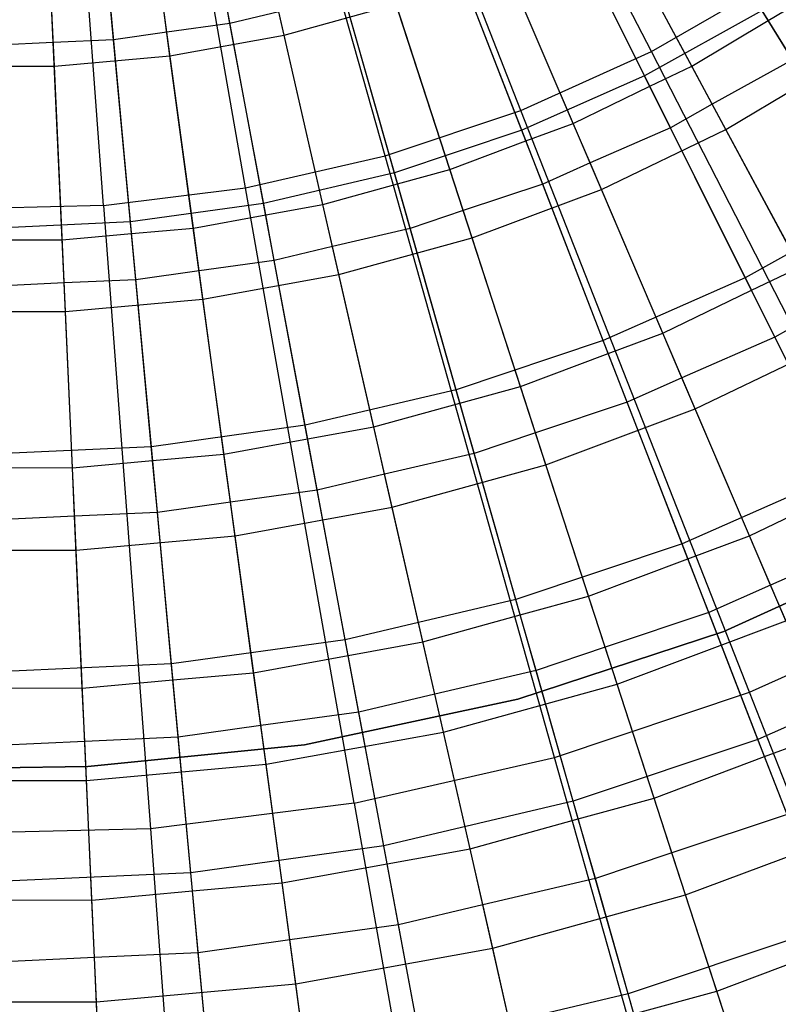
# Model space of a CAD drawing. Extents: x 0.1 to 25.1, y -5.4 to 12.3.
# Tile 30 of 107: x 12.643 to 13.213, y -1.099 to -0.358. Entities that reach past the tile are written whole.
import ezdxf

# ---------------------------------------------------------------- set-up
doc = ezdxf.new("R2010")
doc.units = 0
doc.header["$LTSCALE"] = 2.54
doc.layers.get('0').update_dxf_attribs({"color": 13, "linetype": 'CONTINUOUS'})

# ---------------------------------------------------------------- blocks, each defined once
blk = doc.blocks.new('GRUPUJ_1')
at = {"color": 0}
for p, q in [((12.99248, 5.03752, 18.72709), (12.77575, 5.46027, 18.79448)), ((12.99248, 5.03752, 18.72709), (12.77575, 5.46027, 18.79448)), ((12.89438, 4.99326, 18.72709), (12.72082, 5.43549, 18.79448)), ((12.89438, 4.99326, 18.72709), (12.72082, 5.43549, 18.79448)), ((12.79237, 4.95898, 18.72709), (12.6637, 5.4163, 18.79448)), ((12.79237, 4.95898, 18.72709), (12.6637, 5.4163, 18.79448)), ((12.68745, 4.93504, 18.72709), (12.60496, 5.40289, 18.79448)), ((12.68745, 4.93504, 18.72709), (12.60496, 5.40289, 18.79448)), ((12.58067, 4.92166, 18.72709), (12.54517, 5.39539, 18.79448)), ((12.58067, 4.92166, 18.72709), (12.54517, 5.39539, 18.79448)), ((12.71641, 5.04996, 6.38702), (12.67426, 5.23463, 6.32902)), ((12.71641, 5.04996, 6.38702), (12.67426, 5.23463, 6.32902)), ((12.63055, 5.03438, 6.38702), (12.60512, 5.22209, 6.32902)), ((12.63055, 5.03438, 6.38702), (12.60512, 5.22209, 6.32902)), ((12.54363, 5.02656, 6.38702), (12.53514, 5.21579, 6.32902)), ((12.54363, 5.02656, 6.38702), (12.53514, 5.21579, 6.32902)), ((13.08031, 5.0609, 6.54343), (13.00314, 5.18554, 6.48702)), ((13.08031, 5.0609, 6.54343), (13.00314, 5.18554, 6.48702)), ((12.9874, 5.0193, 6.59311), (12.90951, 5.17572, 6.52714)), ((12.9874, 5.0193, 6.59311), (12.90951, 5.17572, 6.52714)), ((13.02289, 5.02645, 6.54313), (12.95243, 5.15739, 6.48726)), ((13.02289, 5.02645, 6.54313), (12.95243, 5.15739, 6.48726)), ((12.89501, 4.97851, 6.59311), (12.83188, 5.14145, 6.52714)), ((12.89501, 4.97851, 6.59311), (12.83188, 5.14145, 6.52714)), ((12.99134, 5.01139, 6.54342), (12.92602, 5.14258, 6.48702)), ((12.99134, 5.01139, 6.54342), (12.92602, 5.14258, 6.48702)), ((13.04847, 4.97892, 6.45726), (12.96087, 5.1417, 6.38702)), ((13.04847, 4.97892, 6.45726), (12.96087, 5.1417, 6.38702)), ((12.93368, 4.98349, 6.54313), (12.87523, 5.12025, 6.48725)), ((12.93368, 4.98349, 6.54313), (12.87523, 5.12025, 6.48725)), ((12.79924, 4.94641, 6.59311), (12.75142, 5.11448, 6.52714)), ((12.79924, 4.94641, 6.59311), (12.75142, 5.11448, 6.52714)), ((12.89819, 4.97029, 6.54342), (12.84526, 5.10692, 6.48702)), ((12.89819, 4.97029, 6.54342), (12.84526, 5.10692, 6.48702)), ((12.9549, 4.93386, 6.45726), (12.88224, 5.10384, 6.38702)), ((12.9549, 4.93386, 6.45726), (12.88224, 5.10384, 6.38702)), ((12.70092, 4.92329, 6.59311), (12.66882, 5.09505, 6.52714)), ((12.70092, 4.92329, 6.59311), (12.66882, 5.09505, 6.52714)), ((12.84098, 4.9487, 6.54313), (12.79502, 5.09017, 6.48725)), ((12.84098, 4.9487, 6.54313), (12.79502, 5.09017, 6.48725)), ((12.99248, 5.03752, 18.72709), (13.08568, 5.09133, 18.72709)), ((12.99248, 5.03752, 18.72709), (13.08568, 5.09133, 18.72709)), ((12.60089, 4.90933, 6.59311), (12.58477, 5.08333, 6.52714)), ((12.60089, 4.90933, 6.59311), (12.58477, 5.08333, 6.52714)), ((12.67562, 5.05866, 6.48702), (12.67014, 5.08794, 6.47742)), ((12.67562, 5.05866, 6.48702), (12.67014, 5.08794, 6.47742)), ((12.58819, 5.04646, 6.48702), (12.58544, 5.07613, 6.47742)), ((12.58819, 5.04646, 6.48702), (12.58544, 5.07613, 6.47742)), ((12.62815, 5.05212, 6.48724), (12.62443, 5.07955, 6.47714)), ((12.62815, 5.05212, 6.48724), (12.62443, 5.07955, 6.47714)), ((12.80165, 4.93796, 6.54341), (12.76155, 5.07887, 6.48702)), ((12.80165, 4.93796, 6.54341), (12.76155, 5.07887, 6.48702)), ((13.08031, 5.0609, 6.54343), (13.10788, 5.07723, 6.54313)), ((13.08031, 5.0609, 6.54343), (13.10788, 5.07723, 6.54313)), ((12.54283, 5.04444, 6.48724), (12.54159, 5.0721, 6.47714)), ((12.54283, 5.04444, 6.48724), (12.54159, 5.0721, 6.47714)), ((12.71243, 5.0674, 6.48724), (12.67562, 5.05866, 6.48702)), ((12.71243, 5.0674, 6.48724), (12.67562, 5.05866, 6.48702)), ((12.74554, 4.92236, 6.54313), (12.71243, 5.0674, 6.48724)), ((12.74554, 4.92236, 6.54313), (12.71243, 5.0674, 6.48724)), ((12.71641, 5.04996, 6.38702), (12.80054, 5.07318, 6.38702)), ((12.71641, 5.04996, 6.38702), (12.80054, 5.07318, 6.38702)), ((12.85766, 4.89737, 6.45726), (12.80054, 5.07318, 6.38702)), ((12.85766, 4.89737, 6.45726), (12.80054, 5.07318, 6.38702)), ((13.07564, 5.06845, 6.59311), (12.9874, 5.0193, 6.59311)), ((13.07564, 5.06845, 6.59311), (12.9874, 5.0193, 6.59311)), ((13.165, 4.92412, 6.67025), (13.07564, 5.06845, 6.59311)), ((13.165, 4.92412, 6.67025), (13.07564, 5.06845, 6.59311)), ((12.67562, 5.05866, 6.48702), (12.62815, 5.05212, 6.48724)), ((12.67562, 5.05866, 6.48702), (12.62815, 5.05212, 6.48724)), ((12.70253, 4.91467, 6.54341), (12.67562, 5.05866, 6.48702)), ((12.70253, 4.91467, 6.54341), (12.67562, 5.05866, 6.48702)), ((13.02289, 5.02645, 6.54313), (13.08031, 5.0609, 6.54343)), ((13.02289, 5.02645, 6.54313), (13.08031, 5.0609, 6.54343)), ((13.09859, 5.03137, 6.55722), (13.08031, 5.0609, 6.54343)), ((13.09859, 5.03137, 6.55722), (13.08031, 5.0609, 6.54343)), ((12.62815, 5.05212, 6.48724), (12.58819, 5.04646, 6.48702)), ((12.62815, 5.05212, 6.48724), (12.58819, 5.04646, 6.48702)), ((12.64812, 4.90468, 6.54313), (12.62815, 5.05212, 6.48724)), ((12.64812, 4.90468, 6.54313), (12.62815, 5.05212, 6.48724)), ((12.54283, 5.04444, 6.48724), (12.5, 5.04238, 6.48702)), ((12.54283, 5.04444, 6.48724), (12.5, 5.04238, 6.48702)), ((12.58819, 5.04646, 6.48702), (12.54283, 5.04444, 6.48724)), ((12.58819, 5.04646, 6.48702), (12.54283, 5.04444, 6.48724)), ((12.54951, 4.89581, 6.54313), (12.54283, 5.04444, 6.48724)), ((12.54951, 4.89581, 6.54313), (12.54283, 5.04444, 6.48724)), ((12.6017, 4.90061, 6.54341), (12.58819, 5.04646, 6.48702)), ((12.6017, 4.90061, 6.54341), (12.58819, 5.04646, 6.48702)), ((12.63055, 5.03438, 6.38702), (12.71641, 5.04996, 6.38702)), ((12.63055, 5.03438, 6.38702), (12.71641, 5.04996, 6.38702)), ((12.75755, 4.86974, 6.45726), (12.71641, 5.04996, 6.38702)), ((12.75755, 4.86974, 6.45726), (12.71641, 5.04996, 6.38702)), ((12.89438, 4.99326, 18.72709), (12.99248, 5.03752, 18.72709)), ((12.89438, 4.99326, 18.72709), (12.99248, 5.03752, 18.72709)), ((13.20696, 4.61916, 18.62143), (12.99248, 5.03752, 18.72709)), ((13.20696, 4.61916, 18.62143), (12.99248, 5.03752, 18.72709)), ((12.54363, 5.02656, 6.38702), (12.63055, 5.03438, 6.38702)), ((12.54363, 5.02656, 6.38702), (12.63055, 5.03438, 6.38702)), ((12.65536, 4.85119, 6.45726), (12.63055, 5.03438, 6.38702)), ((12.65536, 4.85119, 6.45726), (12.63055, 5.03438, 6.38702)), ((13.09859, 5.03137, 6.55722), (13.03826, 4.99788, 6.55745)), ((13.09859, 5.03137, 6.55722), (13.03826, 4.99788, 6.55745)), ((13.04847, 4.97892, 6.45726), (13.13762, 5.03218, 6.45726)), ((13.04847, 4.97892, 6.45726), (13.13762, 5.03218, 6.45726)), ((12.45637, 5.02656, 6.38702), (12.54363, 5.02656, 6.38702)), ((12.45637, 5.02656, 6.38702), (12.54363, 5.02656, 6.38702)), ((12.55193, 4.84188, 6.45726), (12.54363, 5.02656, 6.38702)), ((12.55193, 4.84188, 6.45726), (12.54363, 5.02656, 6.38702)), ((12.99134, 5.01139, 6.54342), (13.02289, 5.02645, 6.54313)), ((12.99134, 5.01139, 6.54342), (13.02289, 5.02645, 6.54313)), ((13.03826, 4.99788, 6.55745), (13.02289, 5.02645, 6.54313)), ((13.03826, 4.99788, 6.55745), (13.02289, 5.02645, 6.54313)), ((12.9874, 5.0193, 6.59311), (12.89501, 4.97851, 6.59311)), ((12.9874, 5.0193, 6.59311), (12.89501, 4.97851, 6.59311)), ((13.06307, 4.86734, 6.67025), (12.9874, 5.0193, 6.59311)), ((13.06307, 4.86734, 6.67025), (12.9874, 5.0193, 6.59311)), ((12.93368, 4.98349, 6.54313), (12.99134, 5.01139, 6.54342)), ((12.93368, 4.98349, 6.54313), (12.99134, 5.01139, 6.54342)), ((13.00684, 4.98026, 6.55722), (12.99134, 5.01139, 6.54342)), ((13.00684, 4.98026, 6.55722), (12.99134, 5.01139, 6.54342)), ((12.79237, 4.95898, 18.72709), (12.89438, 4.99326, 18.72709)), ((12.79237, 4.95898, 18.72709), (12.89438, 4.99326, 18.72709)), ((13.06615, 4.55562, 18.62143), (12.89438, 4.99326, 18.72709)), ((13.06615, 4.55562, 18.62143), (12.89438, 4.99326, 18.72709)), ((13.03826, 4.99788, 6.55745), (13.00684, 4.98026, 6.55722)), ((13.03826, 4.99788, 6.55745), (13.00684, 4.98026, 6.55722)), ((13.10417, 4.8754, 6.6203), (13.03826, 4.99788, 6.55745)), ((13.10417, 4.8754, 6.6203), (13.03826, 4.99788, 6.55745)), ((12.89501, 4.97851, 6.59311), (12.79924, 4.94641, 6.59311)), ((12.89501, 4.97851, 6.59311), (12.79924, 4.94641, 6.59311)), ((12.95633, 4.82021, 6.67025), (12.89501, 4.97851, 6.59311)), ((12.95633, 4.82021, 6.67025), (12.89501, 4.97851, 6.59311)), ((12.89819, 4.97029, 6.54342), (12.93368, 4.98349, 6.54313)), ((12.89819, 4.97029, 6.54342), (12.93368, 4.98349, 6.54313)), ((12.94642, 4.9537, 6.55744), (12.93368, 4.98349, 6.54313)), ((12.94642, 4.9537, 6.55744), (12.93368, 4.98349, 6.54313)), ((13.00684, 4.98026, 6.55722), (12.94642, 4.9537, 6.55744)), ((13.00684, 4.98026, 6.55722), (12.94642, 4.9537, 6.55744)), ((12.9549, 4.93386, 6.45726), (13.04847, 4.97892, 6.45726)), ((12.9549, 4.93386, 6.45726), (13.04847, 4.97892, 6.45726)), ((13.06772, 4.85799, 6.62058), (13.00684, 4.98026, 6.55722)), ((13.06772, 4.85799, 6.62058), (13.00684, 4.98026, 6.55722)), ((13.13354, 4.82083, 6.53938), (13.04847, 4.97892, 6.45726)), ((13.13354, 4.82083, 6.53938), (13.04847, 4.97892, 6.45726)), ((12.84098, 4.9487, 6.54313), (12.89819, 4.97029, 6.54342)), ((12.84098, 4.9487, 6.54313), (12.89819, 4.97029, 6.54342)), ((12.91076, 4.93784, 6.55722), (12.89819, 4.97029, 6.54342)), ((12.91076, 4.93784, 6.55722), (12.89819, 4.97029, 6.54342)), ((12.68745, 4.93504, 18.72709), (12.79237, 4.95898, 18.72709)), ((12.68745, 4.93504, 18.72709), (12.79237, 4.95898, 18.72709)), ((12.9197, 4.50642, 18.62143), (12.79237, 4.95898, 18.72709)), ((12.9197, 4.50642, 18.62143), (12.79237, 4.95898, 18.72709)), ((12.80165, 4.93796, 6.54341), (12.84098, 4.9487, 6.54313)), ((12.80165, 4.93796, 6.54341), (12.84098, 4.9487, 6.54313)), ((12.85099, 4.91791, 6.55744), (12.84098, 4.9487, 6.54313)), ((12.85099, 4.91791, 6.55744), (12.84098, 4.9487, 6.54313)), ((12.94642, 4.9537, 6.55744), (12.91076, 4.93784, 6.55722)), ((12.94642, 4.9537, 6.55744), (12.91076, 4.93784, 6.55722)), ((13.0011, 4.82577, 6.6203), (12.94642, 4.9537, 6.55744)), ((13.0011, 4.82577, 6.6203), (12.94642, 4.9537, 6.55744)), ((12.79924, 4.94641, 6.59311), (12.70092, 4.92329, 6.59311)), ((12.79924, 4.94641, 6.59311), (12.70092, 4.92329, 6.59311)), ((12.8457, 4.78313, 6.67025), (12.79924, 4.94641, 6.59311)), ((12.8457, 4.78313, 6.67025), (12.79924, 4.94641, 6.59311)), ((12.58067, 4.92166, 18.72709), (12.68745, 4.93504, 18.72709)), ((12.58067, 4.92166, 18.72709), (12.68745, 4.93504, 18.72709)), ((12.76909, 4.47204, 18.62143), (12.68745, 4.93504, 18.72709)), ((12.76909, 4.47204, 18.62143), (12.68745, 4.93504, 18.72709)), ((12.74554, 4.92236, 6.54313), (12.80165, 4.93796, 6.54341)), ((12.74554, 4.92236, 6.54313), (12.80165, 4.93796, 6.54341)), ((12.81118, 4.90447, 6.55722), (12.80165, 4.93796, 6.54341)), ((12.81118, 4.90447, 6.55722), (12.80165, 4.93796, 6.54341)), ((12.91076, 4.93784, 6.55722), (12.85099, 4.91791, 6.55744)), ((12.91076, 4.93784, 6.55722), (12.85099, 4.91791, 6.55744)), ((12.85766, 4.89737, 6.45726), (12.9549, 4.93386, 6.45726)), ((12.85766, 4.89737, 6.45726), (12.9549, 4.93386, 6.45726)), ((12.96009, 4.81051, 6.62057), (12.91076, 4.93784, 6.55722)), ((12.96009, 4.81051, 6.62057), (12.91076, 4.93784, 6.55722)), ((13.02545, 4.76878, 6.53938), (12.9549, 4.93386, 6.45726)), ((13.02545, 4.76878, 6.53938), (12.9549, 4.93386, 6.45726)), ((12.58067, 4.92166, 18.72709), (12.47309, 4.91897, 18.72709)), ((12.58067, 4.92166, 18.72709), (12.47309, 4.91897, 18.72709)), ((12.58067, 4.92166, 18.72709), (12.6158, 4.45283, 18.62143)), ((12.58067, 4.92166, 18.72709), (12.6158, 4.45283, 18.62143)), ((12.70092, 4.92329, 6.59311), (12.60089, 4.90933, 6.59311)), ((12.70092, 4.92329, 6.59311), (12.60089, 4.90933, 6.59311)), ((12.73212, 4.75642, 6.67025), (12.70092, 4.92329, 6.59311)), ((12.73212, 4.75642, 6.67025), (12.70092, 4.92329, 6.59311)), ((12.70253, 4.91467, 6.54341), (12.74554, 4.92236, 6.54313)), ((12.70253, 4.91467, 6.54341), (12.74554, 4.92236, 6.54313)), ((12.75274, 4.89082, 6.55743), (12.74554, 4.92236, 6.54313)), ((12.75274, 4.89082, 6.55743), (12.74554, 4.92236, 6.54313)), ((12.85099, 4.91791, 6.55744), (12.81118, 4.90447, 6.55722)), ((12.85099, 4.91791, 6.55744), (12.81118, 4.90447, 6.55722)), ((12.89399, 4.78557, 6.6203), (12.85099, 4.91791, 6.55744)), ((12.89399, 4.78557, 6.6203), (12.85099, 4.91791, 6.55744)), ((13.165, 4.92412, 6.67025), (13.06307, 4.86734, 6.67025)), ((13.165, 4.92412, 6.67025), (13.06307, 4.86734, 6.67025)), ((12.64812, 4.90468, 6.54313), (12.70253, 4.91467, 6.54341)), ((12.64812, 4.90468, 6.54313), (12.70253, 4.91467, 6.54341)), ((12.70894, 4.88042, 6.55722), (12.70253, 4.91467, 6.54341)), ((12.70894, 4.88042, 6.55722), (12.70253, 4.91467, 6.54341)), ((12.60089, 4.90933, 6.59311), (12.5, 4.90467, 6.59311)), ((12.60089, 4.90933, 6.59311), (12.5, 4.90467, 6.59311)), ((12.61656, 4.7403, 6.67025), (12.60089, 4.90933, 6.59311)), ((12.61656, 4.7403, 6.67025), (12.60089, 4.90933, 6.59311)), ((12.6017, 4.90061, 6.54341), (12.64812, 4.90468, 6.54313)), ((12.6017, 4.90061, 6.54341), (12.64812, 4.90468, 6.54313)), ((12.65246, 4.87264, 6.55743), (12.64812, 4.90468, 6.54313)), ((12.65246, 4.87264, 6.55743), (12.64812, 4.90468, 6.54313)), ((12.81118, 4.90447, 6.55722), (12.75274, 4.89082, 6.55743)), ((12.81118, 4.90447, 6.55722), (12.75274, 4.89082, 6.55743)), ((12.84854, 4.77315, 6.62057), (12.81118, 4.90447, 6.55722)), ((12.84854, 4.77315, 6.62057), (12.81118, 4.90447, 6.55722)), ((12.5, 4.89591, 6.54341), (12.54951, 4.89581, 6.54313)), ((12.5, 4.89591, 6.54341), (12.54951, 4.89581, 6.54313)), ((12.54951, 4.89581, 6.54313), (12.6017, 4.90061, 6.54341)), ((12.54951, 4.89581, 6.54313), (12.6017, 4.90061, 6.54341)), ((12.55096, 4.86351, 6.55743), (12.54951, 4.89581, 6.54313)), ((12.55096, 4.86351, 6.55743), (12.54951, 4.89581, 6.54313)), ((12.60492, 4.86591, 6.55722), (12.6017, 4.90061, 6.54341)), ((12.60492, 4.86591, 6.55722), (12.6017, 4.90061, 6.54341)), ((12.75755, 4.86974, 6.45726), (12.85766, 4.89737, 6.45726)), ((12.75755, 4.86974, 6.45726), (12.85766, 4.89737, 6.45726)), ((12.91314, 4.72662, 6.53938), (12.85766, 4.89737, 6.45726)), ((12.91314, 4.72662, 6.53938), (12.85766, 4.89737, 6.45726)), ((12.75274, 4.89082, 6.55743), (12.70894, 4.88042, 6.55722)), ((12.75274, 4.89082, 6.55743), (12.70894, 4.88042, 6.55722)), ((12.78371, 4.75513, 6.6203), (12.75274, 4.89082, 6.55743)), ((12.78371, 4.75513, 6.6203), (12.75274, 4.89082, 6.55743)), ((12.70894, 4.88042, 6.55722), (12.65246, 4.87264, 6.55743)), ((12.70894, 4.88042, 6.55722), (12.65246, 4.87264, 6.55743)), ((12.73402, 4.74624, 6.62056), (12.70894, 4.88042, 6.55722)), ((12.73402, 4.74624, 6.62056), (12.70894, 4.88042, 6.55722)), ((13.06772, 4.85799, 6.62058), (13.10417, 4.8754, 6.6203)), ((13.06772, 4.85799, 6.62058), (13.10417, 4.8754, 6.6203)), ((12.65246, 4.87264, 6.55743), (12.60492, 4.86591, 6.55722)), ((12.65246, 4.87264, 6.55743), (12.60492, 4.86591, 6.55722)), ((12.67114, 4.7347, 6.6203), (12.65246, 4.87264, 6.55743)), ((12.67114, 4.7347, 6.6203), (12.65246, 4.87264, 6.55743)), ((12.65536, 4.85119, 6.45726), (12.75755, 4.86974, 6.45726)), ((12.65536, 4.85119, 6.45726), (12.75755, 4.86974, 6.45726)), ((12.7975, 4.69471, 6.53938), (12.75755, 4.86974, 6.45726)), ((12.7975, 4.69471, 6.53938), (12.75755, 4.86974, 6.45726)), ((13.06307, 4.86734, 6.67025), (12.95633, 4.82021, 6.67025)), ((13.06307, 4.86734, 6.67025), (12.95633, 4.82021, 6.67025)), ((13.1362, 4.72046, 6.75816), (13.06307, 4.86734, 6.67025)), ((13.1362, 4.72046, 6.75816), (13.06307, 4.86734, 6.67025)), ((12.55096, 4.86351, 6.55743), (12.5, 4.86106, 6.55722)), ((12.55096, 4.86351, 6.55743), (12.5, 4.86106, 6.55722)), ((12.60492, 4.86591, 6.55722), (12.55096, 4.86351, 6.55743)), ((12.60492, 4.86591, 6.55722), (12.55096, 4.86351, 6.55743)), ((12.5572, 4.72445, 6.6203), (12.55096, 4.86351, 6.55743)), ((12.5572, 4.72445, 6.6203), (12.55096, 4.86351, 6.55743)), ((12.61751, 4.73, 6.62056), (12.60492, 4.86591, 6.55722)), ((12.61751, 4.73, 6.62056), (12.60492, 4.86591, 6.55722)), ((13.0011, 4.82577, 6.6203), (13.06772, 4.85799, 6.62058)), ((13.0011, 4.82577, 6.6203), (13.06772, 4.85799, 6.62058)), ((13.08525, 4.8228, 6.63925), (13.06772, 4.85799, 6.62058)), ((13.08525, 4.8228, 6.63925), (13.06772, 4.85799, 6.62058)), ((12.55193, 4.84188, 6.45726), (12.65536, 4.85119, 6.45726)), ((12.55193, 4.84188, 6.45726), (12.65536, 4.85119, 6.45726)), ((12.67946, 4.67329, 6.53938), (12.65536, 4.85119, 6.45726)), ((12.67946, 4.67329, 6.53938), (12.65536, 4.85119, 6.45726)), ((12.44807, 4.84188, 6.45726), (12.55193, 4.84188, 6.45726)), ((12.44807, 4.84188, 6.45726), (12.55193, 4.84188, 6.45726)), ((12.55998, 4.66254, 6.53938), (12.55193, 4.84188, 6.45726)), ((12.55998, 4.66254, 6.53938), (12.55193, 4.84188, 6.45726)), ((13.12153, 4.84314, 6.63946), (13.08525, 4.8228, 6.63925)), ((13.12153, 4.84314, 6.63946), (13.08525, 4.8228, 6.63925)), ((12.96009, 4.81051, 6.62057), (13.0011, 4.82577, 6.6203)), ((12.96009, 4.81051, 6.62057), (13.0011, 4.82577, 6.6203)), ((13.01548, 4.79211, 6.63945), (13.0011, 4.82577, 6.6203)), ((13.01548, 4.79211, 6.63945), (13.0011, 4.82577, 6.6203)), ((13.08525, 4.8228, 6.63925), (13.01548, 4.79211, 6.63945)), ((13.08525, 4.8228, 6.63925), (13.01548, 4.79211, 6.63945)), ((13.1416, 4.70963, 6.70853), (13.08525, 4.8228, 6.63925)), ((13.1416, 4.70963, 6.70853), (13.08525, 4.8228, 6.63925)), ((12.95633, 4.82021, 6.67025), (12.8457, 4.78313, 6.67025)), ((12.95633, 4.82021, 6.67025), (12.8457, 4.78313, 6.67025)), ((13.0156, 4.66721, 6.75816), (12.95633, 4.82021, 6.67025)), ((13.0156, 4.66721, 6.75816), (12.95633, 4.82021, 6.67025)), ((13.02545, 4.76878, 6.53938), (13.13354, 4.82083, 6.53938)), ((13.02545, 4.76878, 6.53938), (13.13354, 4.82083, 6.53938)), ((12.89399, 4.78557, 6.6203), (12.96009, 4.81051, 6.62057)), ((12.89399, 4.78557, 6.6203), (12.96009, 4.81051, 6.62057)), ((12.9743, 4.77382, 6.63925), (12.96009, 4.81051, 6.62057)), ((12.9743, 4.77382, 6.63925), (12.96009, 4.81051, 6.62057)), ((13.01548, 4.79211, 6.63945), (12.9743, 4.77382, 6.63925)), ((13.01548, 4.79211, 6.63945), (12.9743, 4.77382, 6.63925)), ((13.0663, 4.67322, 6.70828), (13.01548, 4.79211, 6.63945)), ((13.0663, 4.67322, 6.70828), (13.01548, 4.79211, 6.63945)), ((12.84854, 4.77315, 6.62057), (12.89399, 4.78557, 6.6203)), ((12.84854, 4.77315, 6.62057), (12.89399, 4.78557, 6.6203)), ((12.90529, 4.75079, 6.63945), (12.89399, 4.78557, 6.6203)), ((12.90529, 4.75079, 6.63945), (12.89399, 4.78557, 6.6203)), ((12.8457, 4.78313, 6.67025), (12.73212, 4.75642, 6.67025)), ((12.8457, 4.78313, 6.67025), (12.73212, 4.75642, 6.67025)), ((12.8906, 4.62531, 6.75816), (12.8457, 4.78313, 6.67025)), ((12.8906, 4.62531, 6.75816), (12.8457, 4.78313, 6.67025)), ((12.78371, 4.75513, 6.6203), (12.84854, 4.77315, 6.62057)), ((12.78371, 4.75513, 6.6203), (12.84854, 4.77315, 6.62057)), ((12.85931, 4.73528, 6.63925), (12.84854, 4.77315, 6.62057)), ((12.85931, 4.73528, 6.63925), (12.84854, 4.77315, 6.62057)), ((12.9743, 4.77382, 6.63925), (12.90529, 4.75079, 6.63945)), ((12.9743, 4.77382, 6.63925), (12.90529, 4.75079, 6.63945)), ((13.01996, 4.65597, 6.70852), (12.9743, 4.77382, 6.63925)), ((13.01996, 4.65597, 6.70852), (12.9743, 4.77382, 6.63925)), ((12.91314, 4.72662, 6.53938), (13.02545, 4.76878, 6.53938)), ((12.91314, 4.72662, 6.53938), (13.02545, 4.76878, 6.53938)), ((13.09362, 4.60929, 6.63295), (13.02545, 4.76878, 6.53938)), ((13.09362, 4.60929, 6.63295), (13.02545, 4.76878, 6.53938)), ((12.73212, 4.75642, 6.67025), (12.61656, 4.7403, 6.67025)), ((12.73212, 4.75642, 6.67025), (12.61656, 4.7403, 6.67025)), ((12.76227, 4.59513, 6.75816), (12.73212, 4.75642, 6.67025)), ((12.76227, 4.59513, 6.75816), (12.73212, 4.75642, 6.67025)), ((12.73402, 4.74624, 6.62056), (12.78371, 4.75513, 6.6203)), ((12.73402, 4.74624, 6.62056), (12.78371, 4.75513, 6.6203)), ((12.79184, 4.71951, 6.63944), (12.78371, 4.75513, 6.6203)), ((12.79184, 4.71951, 6.63944), (12.78371, 4.75513, 6.6203)), ((12.90529, 4.75079, 6.63945), (12.85931, 4.73528, 6.63925)), ((12.90529, 4.75079, 6.63945), (12.85931, 4.73528, 6.63925)), ((12.94525, 4.62779, 6.70828), (12.90529, 4.75079, 6.63945)), ((12.94525, 4.62779, 6.70828), (12.90529, 4.75079, 6.63945)), ((12.61656, 4.7403, 6.67025), (12.5, 4.73491, 6.67025)), ((12.61656, 4.7403, 6.67025), (12.5, 4.73491, 6.67025)), ((12.63169, 4.57692, 6.75816), (12.61656, 4.7403, 6.67025)), ((12.63169, 4.57692, 6.75816), (12.61656, 4.7403, 6.67025)), ((12.67114, 4.7347, 6.6203), (12.73402, 4.74624, 6.62056)), ((12.67114, 4.7347, 6.6203), (12.73402, 4.74624, 6.62056)), ((12.74126, 4.70751, 6.63925), (12.73402, 4.74624, 6.62056)), ((12.74126, 4.70751, 6.63925), (12.73402, 4.74624, 6.62056)), ((12.61751, 4.73, 6.62056), (12.67114, 4.7347, 6.6203)), ((12.61751, 4.73, 6.62056), (12.67114, 4.7347, 6.6203)), ((12.67605, 4.69851, 6.63944), (12.67114, 4.7347, 6.6203)), ((12.67605, 4.69851, 6.63944), (12.67114, 4.7347, 6.6203)), ((12.85931, 4.73528, 6.63925), (12.79184, 4.71951, 6.63944)), ((12.85931, 4.73528, 6.63925), (12.79184, 4.71951, 6.63944)), ((12.89389, 4.61375, 6.70851), (12.85931, 4.73528, 6.63925)), ((12.89389, 4.61375, 6.70851), (12.85931, 4.73528, 6.63925)), ((12.5572, 4.72445, 6.6203), (12.61751, 4.73, 6.62056)), ((12.5572, 4.72445, 6.6203), (12.61751, 4.73, 6.62056)), ((12.62115, 4.69075, 6.63925), (12.61751, 4.73, 6.62056)), ((12.62115, 4.69075, 6.63925), (12.61751, 4.73, 6.62056)), ((12.7975, 4.69471, 6.53938), (12.91314, 4.72662, 6.53938)), ((12.7975, 4.69471, 6.53938), (12.91314, 4.72662, 6.53938)), ((12.96674, 4.56166, 6.63295), (12.91314, 4.72662, 6.53938)), ((12.96674, 4.56166, 6.63295), (12.91314, 4.72662, 6.53938)), ((12.5, 4.72457, 6.62056), (12.5572, 4.72445, 6.6203)), ((12.5, 4.72457, 6.62056), (12.5572, 4.72445, 6.6203)), ((12.55884, 4.68797, 6.63944), (12.5572, 4.72445, 6.6203)), ((12.55884, 4.68797, 6.63944), (12.5572, 4.72445, 6.6203)), ((12.79184, 4.71951, 6.63944), (12.74126, 4.70751, 6.63925)), ((12.79184, 4.71951, 6.63944), (12.74126, 4.70751, 6.63925)), ((12.82062, 4.59339, 6.70828), (12.79184, 4.71951, 6.63944)), ((12.82062, 4.59339, 6.70828), (12.79184, 4.71951, 6.63944)), ((13.1362, 4.72046, 6.75816), (13.0156, 4.66721, 6.75816)), ((13.1362, 4.72046, 6.75816), (13.0156, 4.66721, 6.75816)), ((12.74126, 4.70751, 6.63925), (12.67605, 4.69851, 6.63944)), ((12.74126, 4.70751, 6.63925), (12.67605, 4.69851, 6.63944)), ((12.76447, 4.58333, 6.70851), (12.74126, 4.70751, 6.63925)), ((12.76447, 4.58333, 6.70851), (12.74126, 4.70751, 6.63925)), ((13.0663, 4.67322, 6.70828), (13.1416, 4.70963, 6.70853)), ((13.0663, 4.67322, 6.70828), (13.1416, 4.70963, 6.70853)), ((12.67605, 4.69851, 6.63944), (12.62115, 4.69075, 6.63925)), ((12.67605, 4.69851, 6.63944), (12.62115, 4.69075, 6.63925)), ((12.69341, 4.57031, 6.70828), (12.67605, 4.69851, 6.63944)), ((12.69341, 4.57031, 6.70828), (12.67605, 4.69851, 6.63944)), ((12.62115, 4.69075, 6.63925), (12.55884, 4.68797, 6.63944)), ((12.62115, 4.69075, 6.63925), (12.55884, 4.68797, 6.63944)), ((12.6328, 4.56498, 6.7085), (12.62115, 4.69075, 6.63925)), ((12.6328, 4.56498, 6.7085), (12.62115, 4.69075, 6.63925)), ((12.67946, 4.67329, 6.53938), (12.7975, 4.69471, 6.53938)), ((12.67946, 4.67329, 6.53938), (12.7975, 4.69471, 6.53938)), ((12.83609, 4.52561, 6.63295), (12.7975, 4.69471, 6.53938)), ((12.83609, 4.52561, 6.63295), (12.7975, 4.69471, 6.53938)), ((12.55884, 4.68797, 6.63944), (12.5, 4.68515, 6.63925)), ((12.55884, 4.68797, 6.63944), (12.5, 4.68515, 6.63925)), ((12.56464, 4.55872, 6.70828), (12.55884, 4.68797, 6.63944)), ((12.56464, 4.55872, 6.70828), (12.55884, 4.68797, 6.63944)), ((12.55998, 4.66254, 6.53938), (12.67946, 4.67329, 6.53938)), ((12.55998, 4.66254, 6.53938), (12.67946, 4.67329, 6.53938)), ((12.70275, 4.50141, 6.63295), (12.67946, 4.67329, 6.53938)), ((12.70275, 4.50141, 6.63295), (12.67946, 4.67329, 6.53938)), ((13.0156, 4.66721, 6.75816), (12.8906, 4.62531, 6.75816)), ((13.0156, 4.66721, 6.75816), (12.8906, 4.62531, 6.75816)), ((13.07258, 4.52013, 6.85643), (13.0156, 4.66721, 6.75816)), ((13.07258, 4.52013, 6.85643), (13.0156, 4.66721, 6.75816)), ((13.01996, 4.65597, 6.70852), (13.0663, 4.67322, 6.70828)), ((13.01996, 4.65597, 6.70852), (13.0663, 4.67322, 6.70828)), ((13.19466, 4.66868, 6.825), (13.04691, 4.60139, 6.825)), ((13.04691, 4.60139, 7.325), (13.19466, 4.66868, 7.325)), ((13.19466, 4.66868, 6.825), (13.04691, 4.60139, 6.825)), ((13.08212, 4.63619, 6.73286), (13.0663, 4.67322, 6.70828)), ((13.08212, 4.63619, 6.73286), (13.0663, 4.67322, 6.70828)), ((13.1609, 4.67086, 6.7327), (13.08212, 4.63619, 6.73286)), ((13.1609, 4.67086, 6.7327), (13.08212, 4.63619, 6.73286)), ((12.44002, 4.66254, 6.53938), (12.55998, 4.66254, 6.53938)), ((12.44002, 4.66254, 6.53938), (12.55998, 4.66254, 6.53938)), ((12.56776, 4.48926, 6.63295), (12.55998, 4.66254, 6.53938)), ((12.56776, 4.48926, 6.63295), (12.55998, 4.66254, 6.53938)), ((12.94525, 4.62779, 6.70828), (13.01996, 4.65597, 6.70852)), ((12.94525, 4.62779, 6.70828), (13.01996, 4.65597, 6.70852)), ((13.03562, 4.61555, 6.7327), (13.01996, 4.65597, 6.70852)), ((13.03562, 4.61555, 6.7327), (13.01996, 4.65597, 6.70852)), ((13.08212, 4.63619, 6.73286), (13.03562, 4.61555, 6.7327)), ((13.08212, 4.63619, 6.73286), (13.03562, 4.61555, 6.7327)), ((13.12903, 4.52646, 6.80664), (13.08212, 4.63619, 6.73286)), ((13.12903, 4.52646, 6.80664), (13.08212, 4.63619, 6.73286)), ((12.8906, 4.62531, 6.75816), (12.76227, 4.59513, 6.75816)), ((12.8906, 4.62531, 6.75816), (12.76227, 4.59513, 6.75816)), ((12.93377, 4.4736, 6.85643), (12.8906, 4.62531, 6.75816)), ((12.93377, 4.4736, 6.85643), (12.8906, 4.62531, 6.75816)), ((12.89389, 4.61375, 6.70851), (12.94525, 4.62779, 6.70828)), ((12.89389, 4.61375, 6.70851), (12.94525, 4.62779, 6.70828)), ((12.95769, 4.58953, 6.73286), (12.94525, 4.62779, 6.70828)), ((12.95769, 4.58953, 6.73286), (12.94525, 4.62779, 6.70828)), ((13.03562, 4.61555, 6.7327), (12.95769, 4.58953, 6.73286)), ((13.03562, 4.61555, 6.7327), (12.95769, 4.58953, 6.73286)), ((13.07756, 4.50728, 6.80684), (13.03562, 4.61555, 6.7327)), ((13.07756, 4.50728, 6.80684), (13.03562, 4.61555, 6.7327)), ((13.06615, 4.55562, 18.62143), (13.20696, 4.61916, 18.62143)), ((13.06615, 4.55562, 18.62143), (13.20696, 4.61916, 18.62143)), ((12.82062, 4.59339, 6.70828), (12.89389, 4.61375, 6.70851)), ((12.82062, 4.59339, 6.70828), (12.89389, 4.61375, 6.70851)), ((12.90576, 4.57202, 6.7327), (12.89389, 4.61375, 6.70851)), ((12.90576, 4.57202, 6.7327), (12.89389, 4.61375, 6.70851)), ((12.96674, 4.56166, 6.63295), (13.09362, 4.60929, 6.63295)), ((12.96674, 4.56166, 6.63295), (13.09362, 4.60929, 6.63295)), ((13.04691, 4.60139, 6.825), (12.892, 4.55026, 6.825)), ((12.892, 4.55026, 7.325), (13.04691, 4.60139, 7.325)), ((13.04691, 4.60139, 6.825), (12.892, 4.55026, 6.825)), ((13.04691, 4.60139, 7.325), (13.04691, 4.60139, 6.825)), ((13.04691, 4.60139, 7.325), (13.04691, 4.60139, 6.825)), ((12.76227, 4.59513, 6.75816), (12.63169, 4.57692, 6.75816)), ((12.76227, 4.59513, 6.75816), (12.63169, 4.57692, 6.75816)), ((12.79125, 4.44008, 6.85643), (12.76227, 4.59513, 6.75816)), ((12.79125, 4.44008, 6.85643), (12.76227, 4.59513, 6.75816)), ((12.76447, 4.58333, 6.70851), (12.82062, 4.59339, 6.70828)), ((12.76447, 4.58333, 6.70851), (12.82062, 4.59339, 6.70828)), ((12.82957, 4.5542, 6.73285), (12.82062, 4.59339, 6.70828)), ((12.82957, 4.5542, 6.73285), (12.82062, 4.59339, 6.70828)), ((12.95769, 4.58953, 6.73286), (12.90576, 4.57202, 6.7327)), ((12.95769, 4.58953, 6.73286), (12.90576, 4.57202, 6.7327)), ((12.99457, 4.476, 6.80664), (12.95769, 4.58953, 6.73286)), ((12.99457, 4.476, 6.80664), (12.95769, 4.58953, 6.73286)), ((12.69341, 4.57031, 6.70828), (12.76447, 4.58333, 6.70851)), ((12.69341, 4.57031, 6.70828), (12.76447, 4.58333, 6.70851)), ((12.77245, 4.54067, 6.7327), (12.76447, 4.58333, 6.70851)), ((12.77245, 4.54067, 6.7327), (12.76447, 4.58333, 6.70851)), ((13.20652, 4.57926, 6.85643), (13.07258, 4.52013, 6.85643)), ((13.20652, 4.57926, 6.85643), (13.07258, 4.52013, 6.85643)), ((12.63169, 4.57692, 6.75816), (12.5, 4.57083, 6.75816)), ((12.63169, 4.57692, 6.75816), (12.5, 4.57083, 6.75816)), ((12.64625, 4.41985, 6.85643), (12.63169, 4.57692, 6.75816)), ((12.64625, 4.41985, 6.85643), (12.63169, 4.57692, 6.75816)), ((12.6328, 4.56498, 6.7085), (12.69341, 4.57031, 6.70828)), ((12.6328, 4.56498, 6.7085), (12.69341, 4.57031, 6.70828)), ((12.69881, 4.53049, 6.73284), (12.69341, 4.57031, 6.70828)), ((12.69881, 4.53049, 6.73284), (12.69341, 4.57031, 6.70828)), ((12.90576, 4.57202, 6.7327), (12.82957, 4.5542, 6.73285)), ((12.90576, 4.57202, 6.7327), (12.82957, 4.5542, 6.73285)), ((12.93753, 4.46038, 6.80683), (12.90576, 4.57202, 6.7327)), ((12.93753, 4.46038, 6.80683), (12.90576, 4.57202, 6.7327)), ((12.56464, 4.55872, 6.70828), (12.6328, 4.56498, 6.7085)), ((12.56464, 4.55872, 6.70828), (12.6328, 4.56498, 6.7085)), ((12.63681, 4.52175, 6.7327), (12.6328, 4.56498, 6.7085)), ((12.63681, 4.52175, 6.7327), (12.6328, 4.56498, 6.7085)), ((12.5, 4.55884, 6.7085), (12.56464, 4.55872, 6.70828)), ((12.5, 4.55884, 6.7085), (12.56464, 4.55872, 6.70828)), ((12.56645, 4.51858, 6.73284), (12.56464, 4.55872, 6.70828)), ((12.56645, 4.51858, 6.73284), (12.56464, 4.55872, 6.70828)), ((12.83609, 4.52561, 6.63295), (12.96674, 4.56166, 6.63295)), ((12.83609, 4.52561, 6.63295), (12.96674, 4.56166, 6.63295)), ((12.9197, 4.50642, 18.62143), (13.06615, 4.55562, 18.62143)), ((12.9197, 4.50642, 18.62143), (13.06615, 4.55562, 18.62143)), ((13.01824, 4.40316, 6.73753), (12.96674, 4.56166, 6.63295)), ((13.01824, 4.40316, 6.73753), (12.96674, 4.56166, 6.63295)), ((13.23496, 4.1255, 18.47771), (13.06615, 4.55562, 18.62143)), ((13.23496, 4.1255, 18.47771), (13.06615, 4.55562, 18.62143)), ((12.892, 4.55026, 6.825), (12.73167, 4.51613, 6.825)), ((12.73167, 4.51613, 7.325), (12.892, 4.55026, 7.325)), ((12.892, 4.55026, 6.825), (12.73167, 4.51613, 6.825)), ((12.82957, 4.5542, 6.73285), (12.77245, 4.54067, 6.7327)), ((12.82957, 4.5542, 6.73285), (12.77245, 4.54067, 6.7327)), ((12.85614, 4.43779, 6.80664), (12.82957, 4.5542, 6.73285)), ((12.85614, 4.43779, 6.80664), (12.82957, 4.5542, 6.73285)), ((12.892, 4.55026, 7.325), (12.892, 4.55026, 6.825)), ((12.892, 4.55026, 7.325), (12.892, 4.55026, 6.825)), ((12.77245, 4.54067, 6.7327), (12.69881, 4.53049, 6.73284)), ((12.77245, 4.54067, 6.7327), (12.69881, 4.53049, 6.73284)), ((12.79377, 4.4266, 6.80682), (12.77245, 4.54067, 6.7327)), ((12.79377, 4.4266, 6.80682), (12.77245, 4.54067, 6.7327)), ((12.69881, 4.53049, 6.73284), (12.63681, 4.52175, 6.7327)), ((12.69881, 4.53049, 6.73284), (12.63681, 4.52175, 6.7327)), ((12.71484, 4.41215, 6.80664), (12.69881, 4.53049, 6.73284)), ((12.71484, 4.41215, 6.80664), (12.69881, 4.53049, 6.73284)), ((12.70275, 4.50141, 6.63295), (12.83609, 4.52561, 6.63295)), ((12.70275, 4.50141, 6.63295), (12.83609, 4.52561, 6.63295)), ((12.87318, 4.36313, 6.73753), (12.83609, 4.52561, 6.63295)), ((12.87318, 4.36313, 6.73753), (12.83609, 4.52561, 6.63295)), ((13.07756, 4.50728, 6.80684), (13.12903, 4.52646, 6.80664)), ((13.07756, 4.50728, 6.80684), (13.12903, 4.52646, 6.80664)), ((12.56645, 4.51858, 6.73284), (12.5, 4.51542, 6.7327)), ((12.56645, 4.51858, 6.73284), (12.5, 4.51542, 6.7327)), ((12.63681, 4.52175, 6.7327), (12.56645, 4.51858, 6.73284)), ((12.63681, 4.52175, 6.7327), (12.56645, 4.51858, 6.73284)), ((12.57181, 4.39927, 6.80664), (12.56645, 4.51858, 6.73284)), ((12.57181, 4.39927, 6.80664), (12.56645, 4.51858, 6.73284)), ((12.64751, 4.40621, 6.80682), (12.63681, 4.52175, 6.7327)), ((12.64751, 4.40621, 6.80682), (12.63681, 4.52175, 6.7327)), ((13.07258, 4.52013, 6.85643), (12.93377, 4.4736, 6.85643)), ((13.07258, 4.52013, 6.85643), (12.93377, 4.4736, 6.85643)), ((13.12704, 4.37955, 6.96458), (13.07258, 4.52013, 6.85643)), ((13.12704, 4.37955, 6.96458), (13.07258, 4.52013, 6.85643)), ((12.73167, 4.51613, 6.825), (12.56874, 4.49971, 6.825)), ((12.56874, 4.49971, 7.325), (12.73167, 4.51613, 7.325)), ((12.73167, 4.51613, 6.825), (12.56874, 4.49971, 6.825)), ((12.73167, 4.51613, 7.325), (12.73167, 4.51613, 6.825)), ((12.73167, 4.51613, 7.325), (12.73167, 4.51613, 6.825)), ((12.76909, 4.47204, 18.62143), (12.9197, 4.50642, 18.62143)), ((12.76909, 4.47204, 18.62143), (12.9197, 4.50642, 18.62143)), ((13.04485, 4.06163, 18.47771), (12.9197, 4.50642, 18.62143)), ((13.04485, 4.06163, 18.47771), (12.9197, 4.50642, 18.62143)), ((12.99457, 4.476, 6.80664), (13.07756, 4.50728, 6.80684)), ((12.99457, 4.476, 6.80664), (13.07756, 4.50728, 6.80684)), ((13.09444, 4.4637, 6.83708), (13.07756, 4.50728, 6.80684)), ((13.09444, 4.4637, 6.83708), (13.07756, 4.50728, 6.80684)), ((12.56874, 4.49971, 6.825), (12.47722, 4.49831, 6.825)), ((12.47722, 4.49831, 7.325), (12.56874, 4.49971, 7.325)), ((12.56874, 4.49971, 6.825), (12.47722, 4.49831, 6.825)), ((12.56776, 4.48926, 6.63295), (12.70275, 4.50141, 6.63295)), ((12.56776, 4.48926, 6.63295), (12.70275, 4.50141, 6.63295)), ((12.56874, 4.49971, 7.325), (12.56874, 4.49971, 6.825)), ((12.56874, 4.49971, 7.325), (12.56874, 4.49971, 6.825)), ((12.72512, 4.33626, 6.73753), (12.70275, 4.50141, 6.63295)), ((12.72512, 4.33626, 6.73753), (12.70275, 4.50141, 6.63295)), ((12.43224, 4.48926, 6.63295), (12.56776, 4.48926, 6.63295)), ((12.43224, 4.48926, 6.63295), (12.56776, 4.48926, 6.63295)), ((12.57524, 4.32277, 6.73753), (12.56776, 4.48926, 6.63295)), ((12.57524, 4.32277, 6.73753), (12.56776, 4.48926, 6.63295)), ((12.93377, 4.4736, 6.85643), (12.79125, 4.44008, 6.85643)), ((12.93377, 4.4736, 6.85643), (12.79125, 4.44008, 6.85643)), ((12.97502, 4.3286, 6.96458), (12.93377, 4.4736, 6.85643)), ((12.97502, 4.3286, 6.96458), (12.93377, 4.4736, 6.85643)), ((12.93753, 4.46038, 6.80683), (12.99457, 4.476, 6.80664)), ((12.93753, 4.46038, 6.80683), (12.99457, 4.476, 6.80664)), ((13.00796, 4.4348, 6.83719), (12.99457, 4.476, 6.80664)), ((13.00796, 4.4348, 6.83719), (12.99457, 4.476, 6.80664)), ((12.76909, 4.47204, 18.62143), (12.6158, 4.45283, 18.62143)), ((12.76909, 4.47204, 18.62143), (12.6158, 4.45283, 18.62143)), ((12.76909, 4.47204, 18.62143), (12.84933, 4.017, 18.47771)), ((12.76909, 4.47204, 18.62143), (12.84933, 4.017, 18.47771)), ((12.85614, 4.43779, 6.80664), (12.93753, 4.46038, 6.80683)), ((12.85614, 4.43779, 6.80664), (12.93753, 4.46038, 6.80683)), ((12.95033, 4.4154, 6.83708), (12.93753, 4.46038, 6.80683)), ((12.95033, 4.4154, 6.83708), (12.93753, 4.46038, 6.80683)), ((13.09444, 4.4637, 6.83708), (13.00796, 4.4348, 6.83719)), ((13.09444, 4.4637, 6.83708), (13.00796, 4.4348, 6.83719)), ((12.6158, 4.45283, 18.62143), (12.46137, 4.44898, 18.62143)), ((12.6158, 4.45283, 18.62143), (12.46137, 4.44898, 18.62143)), ((12.6158, 4.45283, 18.62143), (12.65033, 3.99206, 18.47771)), ((12.6158, 4.45283, 18.62143), (12.65033, 3.99206, 18.47771)), ((13.01824, 4.40316, 6.73753), (13.15912, 4.45604, 6.73753)), ((13.01824, 4.40316, 6.73753), (13.15912, 4.45604, 6.73753)), ((12.79125, 4.44008, 6.85643), (12.64625, 4.41985, 6.85643)), ((12.79125, 4.44008, 6.85643), (12.64625, 4.41985, 6.85643)), ((12.81895, 4.29189, 6.96458), (12.79125, 4.44008, 6.85643)), ((12.81895, 4.29189, 6.96458), (12.79125, 4.44008, 6.85643)), ((12.79377, 4.4266, 6.80682), (12.85614, 4.43779, 6.80664)), ((12.79377, 4.4266, 6.80682), (12.85614, 4.43779, 6.80664)), ((12.86577, 4.39559, 6.83718), (12.85614, 4.43779, 6.80664)), ((12.86577, 4.39559, 6.83718), (12.85614, 4.43779, 6.80664)), ((13.00796, 4.4348, 6.83719), (12.95033, 4.4154, 6.83708)), ((13.00796, 4.4348, 6.83719), (12.95033, 4.4154, 6.83708)), ((13.04175, 4.33079, 6.91492), (13.00796, 4.4348, 6.83719)), ((13.04175, 4.33079, 6.91492), (13.00796, 4.4348, 6.83719)), ((12.71484, 4.41215, 6.80664), (12.79377, 4.4266, 6.80682)), ((12.71484, 4.41215, 6.80664), (12.79377, 4.4266, 6.80682)), ((12.80237, 4.3806, 6.83708), (12.79377, 4.4266, 6.80682)), ((12.80237, 4.3806, 6.83708), (12.79377, 4.4266, 6.80682)), ((12.64625, 4.41985, 6.85643), (12.5, 4.41309, 6.85643)), ((12.64625, 4.41985, 6.85643), (12.5, 4.41309, 6.85643)), ((12.66016, 4.26974, 6.96458), (12.64625, 4.41985, 6.85643)), ((12.66016, 4.26974, 6.96458), (12.64625, 4.41985, 6.85643)), ((12.95033, 4.4154, 6.83708), (12.86577, 4.39559, 6.83718)), ((12.95033, 4.4154, 6.83708), (12.86577, 4.39559, 6.83718)), ((12.97927, 4.31366, 6.91507), (12.95033, 4.4154, 6.83708)), ((12.97927, 4.31366, 6.91507), (12.95033, 4.4154, 6.83708)), ((12.64751, 4.40621, 6.80682), (12.71484, 4.41215, 6.80664)), ((12.64751, 4.40621, 6.80682), (12.71484, 4.41215, 6.80664)), ((12.72064, 4.36927, 6.83718), (12.71484, 4.41215, 6.80664)), ((12.72064, 4.36927, 6.83718), (12.71484, 4.41215, 6.80664)), ((12.57181, 4.39927, 6.80664), (12.64751, 4.40621, 6.80682)), ((12.57181, 4.39927, 6.80664), (12.64751, 4.40621, 6.80682)), ((12.65183, 4.3596, 6.83708), (12.64751, 4.40621, 6.80682)), ((12.65183, 4.3596, 6.83708), (12.64751, 4.40621, 6.80682)), ((12.87318, 4.36313, 6.73753), (13.01824, 4.40316, 6.73753)), ((12.87318, 4.36313, 6.73753), (13.01824, 4.40316, 6.73753)), ((13.06743, 4.25176, 6.85262), (13.01824, 4.40316, 6.73753)), ((13.06743, 4.25176, 6.85262), (13.01824, 4.40316, 6.73753)), ((12.5, 4.39939, 6.80682), (12.57181, 4.39927, 6.80664)), ((12.5, 4.39939, 6.80682), (12.57181, 4.39927, 6.80664)), ((12.57375, 4.35606, 6.83718), (12.57181, 4.39927, 6.80664)), ((12.57375, 4.35606, 6.83718), (12.57181, 4.39927, 6.80664)), ((12.86577, 4.39559, 6.83718), (12.80237, 4.3806, 6.83708)), ((12.86577, 4.39559, 6.83718), (12.80237, 4.3806, 6.83708)), ((12.89011, 4.28894, 6.91492), (12.86577, 4.39559, 6.83718)), ((12.89011, 4.28894, 6.91492), (12.86577, 4.39559, 6.83718)), ((12.80237, 4.3806, 6.83708), (12.72064, 4.36927, 6.83718)), ((12.80237, 4.3806, 6.83708), (12.72064, 4.36927, 6.83718)), ((12.8218, 4.27665, 6.91506), (12.80237, 4.3806, 6.83708)), ((12.8218, 4.27665, 6.91506), (12.80237, 4.3806, 6.83708)), ((13.12704, 4.37955, 6.96458), (12.97502, 4.3286, 6.96458)), ((13.12704, 4.37955, 6.96458), (12.97502, 4.3286, 6.96458)), ((12.72064, 4.36927, 6.83718), (12.65183, 4.3596, 6.83708)), ((12.72064, 4.36927, 6.83718), (12.65183, 4.3596, 6.83708)), ((12.73533, 4.26085, 6.91492), (12.72064, 4.36927, 6.83718)), ((12.73533, 4.26085, 6.91492), (12.72064, 4.36927, 6.83718)), ((12.72512, 4.33626, 6.73753), (12.87318, 4.36313, 6.73753)), ((12.72512, 4.33626, 6.73753), (12.87318, 4.36313, 6.73753)), ((12.9086, 4.20793, 6.85262), (12.87318, 4.36313, 6.73753)), ((12.9086, 4.20793, 6.85262), (12.87318, 4.36313, 6.73753)), ((13.04175, 4.33079, 6.91492), (13.13267, 4.36504, 6.91508)), ((13.04175, 4.33079, 6.91492), (13.13267, 4.36504, 6.91508)), ((12.57375, 4.35606, 6.83718), (12.5, 4.35258, 6.83708)), ((12.57375, 4.35606, 6.83718), (12.5, 4.35258, 6.83708)), ((12.65183, 4.3596, 6.83708), (12.57375, 4.35606, 6.83718)), ((12.65183, 4.3596, 6.83708), (12.57375, 4.35606, 6.83718)), ((12.57865, 4.24675, 6.91492), (12.57375, 4.35606, 6.83718)), ((12.57865, 4.24675, 6.91492), (12.57375, 4.35606, 6.83718)), ((12.66159, 4.25432, 6.91506), (12.65183, 4.3596, 6.83708)), ((12.66159, 4.25432, 6.91506), (12.65183, 4.3596, 6.83708)), ((12.57524, 4.32277, 6.73753), (12.72512, 4.33626, 6.73753)), ((12.57524, 4.32277, 6.73753), (12.72512, 4.33626, 6.73753)), ((12.74648, 4.17851, 6.85262), (12.72512, 4.33626, 6.73753)), ((12.74648, 4.17851, 6.85262), (12.72512, 4.33626, 6.73753)), ((12.97502, 4.3286, 6.96458), (12.81895, 4.29189, 6.96458)), ((12.97502, 4.3286, 6.96458), (12.81895, 4.29189, 6.96458)), ((13.01421, 4.19088, 7.08212), (12.97502, 4.3286, 6.96458)), ((13.01421, 4.19088, 7.08212), (12.97502, 4.3286, 6.96458)), ((12.97927, 4.31366, 6.91507), (13.04175, 4.33079, 6.91492)), ((12.97927, 4.31366, 6.91507), (13.04175, 4.33079, 6.91492)), ((13.0559, 4.28726, 6.95194), (13.04175, 4.33079, 6.91492)), ((13.0559, 4.28726, 6.95194), (13.04175, 4.33079, 6.91492)), ((12.42476, 4.32277, 6.73753), (12.57524, 4.32277, 6.73753)), ((12.42476, 4.32277, 6.73753), (12.57524, 4.32277, 6.73753)), ((12.58238, 4.16374, 6.85262), (12.57524, 4.32277, 6.73753)), ((12.58238, 4.16374, 6.85262), (12.57524, 4.32277, 6.73753))]:
    blk.add_line(p, q, dxfattribs=at)

msp = doc.modelspace()

# ---------------------------------------------------------------- block references
at = {"color": 0}
msp.add_blockref('GRUPUJ_1', (0.125, -5.41988, 0.188), dxfattribs=at)

doc.saveas('drawing.dxf')
